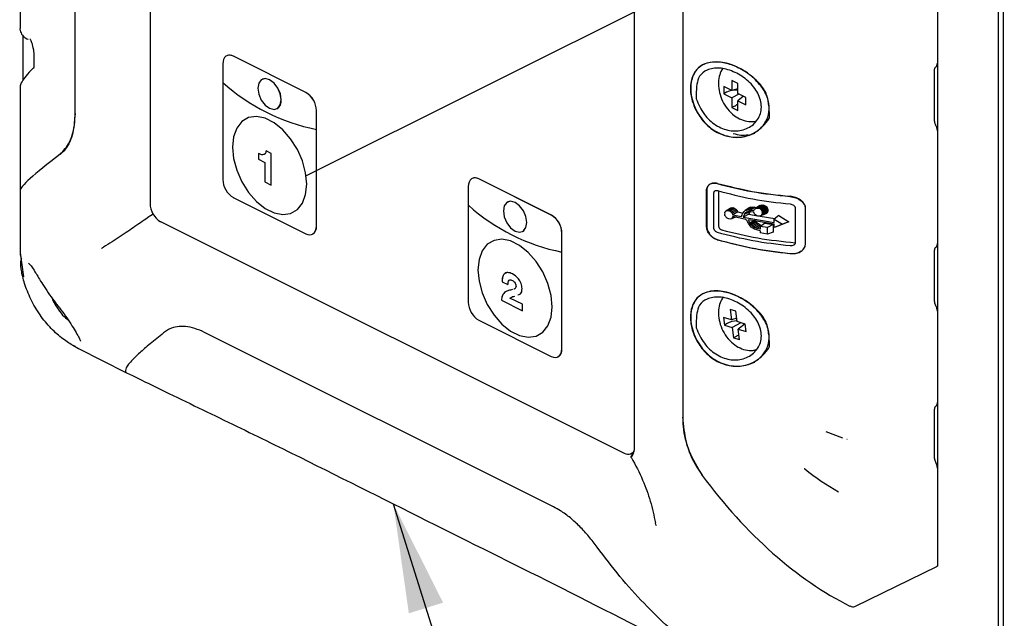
# Model space of a CAD drawing. Header units: millimetres. Extents: x 0 to 1680, y 0 to 1188.
# Tile 11 of 40: x 142 to 262, y 794 to 867. Entities that reach past the tile are written whole.
import ezdxf

# ---------------------------------------------------------------- set-up
doc = ezdxf.new("R2010")
doc.units = ezdxf.units.MM
doc.header["$LTSCALE"] = 4
doc.linetypes.add('CENTERX2', pattern=[20.32, 12.7, -2.54, 2.54, -2.54])
doc.layers.add('FORMAT', color=7, linetype='Continuous')
doc.dimstyles.new('SLDDIMSTYLE0', dxfattribs={"dimtxt": 0.18, "dimasz": 13.208, "dimexe": 0, "dimexo": 0.0625, "dimgap": 0, "dimtad": 0, "dimtih": 1, "dimtoh": 1, "dimdec": 0, "dimrnd": 1e-09, "dimzin": 0, "dimdsep": 46, "dimtxsty": 'Standard', "dimsah": 1, "dimcen": 0.09, "dimadec": 0, "dimazin": 0, "dimtfac": 13.208, "dimtdec": 0, "dimtofl": 0, "dimtmove": 0, "dimatfit": 3, "dimfxl": 1, "dimfrac": 2, "dimtolj": 1, "dimtzin": 0, "dimarcsym": 0})

msp = doc.modelspace()

# ---------------------------------------------------------------- linework, layer by layer
at = {"color": 7, "linetype": 'CENTERX2'}
msp.add_line((177.12, 847.95), (451.33, 985.06), dxfattribs=at)
at = {"color": 7, "linetype": 'Continuous', "lineweight": 25}
for p, q in [((261.41, 790.45), (261.41, 910.22)), ((260.77, 909.74), (260.77, 790.2)), ((149.11, 855.46), (149.11, 908.2)), ((158.19, 898.01), (158.19, 844.57)), ((253.46, 892.45), (253.46, 800.68)), ((216.76, 883.78), (216.76, 814.97)), ((142.45, 876.85), (142.45, 865.78)), ((253.43, 872.59), (253.43, 861.57)), ((222.62, 871.41), (222.62, 818.68)), ((142.51, 865.81), (142.5, 865.78)), ((142.8, 864.92), (142.8, 859.48)), ((144.12, 862.51), (144.12, 861.28)), ((167.46, 862.45), (167.45, 862.44)), ((177.03, 858.01), (168.26, 862.4)), ((177.02, 858.01), (168.26, 862.39)), ((166.98, 861.47), (166.98, 859.2)), ((224.83, 861.22), (224.82, 861.21)), ((253.07, 854.52), (253.07, 860.75)), ((166.98, 859.2), (166.98, 847.48)), ((166.98, 859.2), (166.98, 859.2)), ((171.75, 859.61), (171.74, 859.61)), ((229.28, 859.09), (228.56, 859.45)), ((228.56, 859.45), (228.56, 858.25)), ((229.28, 857.89), (229.28, 859.09)), ((142.45, 858.51), (142.45, 846.14)), ((228.56, 858.25), (227.58, 858.74)), ((227.58, 858.74), (227.58, 857.86)), ((227.91, 858.03), (227.58, 857.86)), ((227.58, 857.86), (228.56, 857.37)), ((229.28, 858.46), (228.56, 858.25)), ((229.42, 857.82), (228.56, 857.37)), ((230.26, 857.41), (229.28, 857.89)), ((228.56, 857.37), (228.56, 856.18)), ((229.98, 857.55), (229.28, 857.01)), ((229.28, 857.01), (230.26, 856.53)), ((229.28, 855.82), (229.28, 857.01)), ((230.26, 856.53), (230.26, 857.41)), ((173.53, 856.03), (173.53, 856.03)), ((178.3, 841.83), (178.3, 855.82)), ((178.3, 853.54), (178.3, 855.81)), ((228.88, 856.35), (228.56, 856.18)), ((228.56, 856.18), (229.28, 855.82)), ((178.3, 841.83), (178.3, 853.54)), ((178.3, 853.54), (178.3, 853.54)), ((230.67, 852.85), (231.33, 853.09)), ((253.43, 853.35), (253.43, 839.74)), ((171.29, 850.62), (171.29, 849.92)), ((171.3, 850.62), (171.3, 849.93)), ((172.83, 850.62), (172.22, 850.93)), ((172.83, 846.8), (172.83, 850.62)), ((171.3, 849.93), (171.29, 849.92)), ((171.29, 849.92), (172.05, 849.55)), ((171.3, 849.93), (172.05, 849.55)), ((172.05, 849.55), (172.05, 847.19)), ((172.05, 849.55), (172.05, 847.19)), ((172.05, 849.55), (172.05, 849.55)), ((172.05, 847.19), (172.83, 846.8)), ((172.05, 847.19), (172.83, 846.8)), ((172.05, 847.19), (172.05, 847.19)), ((197.15, 847.6), (197.15, 847.59)), ((206.72, 843.16), (197.95, 847.54)), ((206.73, 843.16), (197.96, 847.55)), ((142.45, 846.14), (142.45, 838.59)), ((196.68, 846.62), (196.68, 844.35)), ((225.49, 841.87), (225.49, 846.08)), ((225.52, 846.09), (225.52, 841.89)), ((226.39, 841.61), (226.39, 845.82)), ((226.95, 846.08), (226.95, 841.89)), ((168.25, 845.29), (177.02, 840.9)), ((201.44, 844.76), (201.44, 844.76)), ((196.68, 844.35), (196.68, 832.63)), ((196.68, 844.35), (196.68, 844.35)), ((227.7, 843.43), (227.69, 843.33)), ((227.69, 843.33), (227.7, 843.23)), ((227.7, 843.43), (227.73, 843.52)), ((227.73, 843.52), (227.78, 843.59)), ((227.78, 843.59), (227.84, 843.64)), ((228.35, 843.98), (227.84, 843.64)), ((227.84, 843.64), (227.91, 843.69)), ((228.44, 844.02), (227.91, 843.69)), ((227.91, 843.69), (228, 843.71)), ((228.53, 844.05), (228, 843.71)), ((228, 843.71), (228.09, 843.71)), ((228.64, 844.05), (228.09, 843.71)), ((228.09, 843.71), (228.19, 843.7)), ((228.76, 844.04), (228.19, 843.7)), ((228.19, 843.7), (228.35, 843.63)), ((228.35, 843.98), (228.44, 844.02)), ((228.93, 843.97), (228.35, 843.63)), ((228.35, 843.63), (228.49, 843.54)), ((228.44, 844.02), (228.53, 844.05)), ((229.09, 843.85), (228.49, 843.54)), ((228.49, 843.54), (228.6, 843.41)), ((228.53, 844.05), (228.64, 844.05)), ((229.21, 843.71), (228.6, 843.41)), ((228.6, 843.41), (228.69, 843.21)), ((228.64, 844.05), (228.76, 844.04)), ((229.3, 843.55), (228.69, 843.21)), ((228.76, 844.04), (228.93, 843.97)), ((228.93, 843.97), (229.09, 843.85)), ((229.09, 843.85), (229.21, 843.71)), ((229.21, 843.71), (229.3, 843.55)), ((229.3, 843.55), (229.91, 843.41)), ((229.86, 843.3), (229.93, 843.44)), ((229.93, 843.44), (230, 843.55)), ((230, 843.55), (230.08, 843.65)), ((230.08, 843.65), (230.19, 843.72)), ((230.74, 843.54), (230.09, 843.29)), ((230.15, 843.38), (230.09, 843.29)), ((230.79, 843.63), (230.15, 843.38)), ((230.22, 843.46), (230.15, 843.38)), ((230.72, 844.07), (230.19, 843.72)), ((230.19, 843.72), (230.34, 843.77)), ((230.51, 843.57), (230.22, 843.46)), ((230.33, 843.53), (230.22, 843.46)), ((230.47, 843.57), (230.33, 843.53)), ((230.88, 844.12), (230.34, 843.77)), ((230.34, 843.77), (230.54, 843.79)), ((230.64, 843.58), (230.47, 843.57)), ((231.1, 844.14), (230.54, 843.79)), ((230.54, 843.79), (230.81, 843.77)), ((230.69, 843.44), (230.6, 843.26)), ((230.87, 843.57), (230.64, 843.58)), ((230.74, 843.54), (230.69, 843.44)), ((230.72, 844.07), (230.88, 844.12)), ((231.38, 844.13), (230.81, 843.77)), ((230.81, 843.77), (231.21, 843.71)), ((231.21, 843.52), (230.87, 843.57)), ((230.88, 844.12), (231.1, 844.14)), ((231.1, 844.14), (231.38, 844.13)), ((231.21, 843.71), (231.3, 843.88)), ((231.31, 843.32), (231.21, 843.52)), ((231.3, 843.88), (231.42, 843.97)), ((231.42, 843.19), (231.31, 843.32)), ((231.38, 844.13), (231.75, 844.08)), ((231.96, 844.33), (231.42, 843.97)), ((231.42, 843.97), (231.56, 844.02)), ((232.13, 844.38), (231.56, 844.02)), ((231.56, 844.02), (231.73, 844.02)), ((232.32, 844.38), (231.73, 844.02)), ((231.73, 844.02), (231.83, 843.99)), ((232.45, 844.35), (231.83, 843.99)), ((231.83, 843.99), (231.93, 843.95)), ((232.56, 844.3), (231.93, 843.95)), ((231.93, 843.95), (232.01, 843.89)), ((231.96, 844.33), (232.13, 844.38)), ((232.66, 844.23), (232.01, 843.89)), ((232.01, 843.89), (232.09, 843.82)), ((232.66, 843.32), (232.01, 843.08)), ((232.75, 844.15), (232.09, 843.82)), ((232.09, 843.82), (232.16, 843.73)), ((232.75, 843.37), (232.09, 843.12)), ((232.13, 844.38), (232.32, 844.38)), ((232.83, 844.06), (232.16, 843.73)), ((232.16, 843.73), (232.21, 843.64)), ((232.83, 843.44), (232.16, 843.19)), ((232.88, 843.95), (232.21, 843.64)), ((232.21, 843.64), (232.24, 843.55)), ((232.88, 843.53), (232.21, 843.26)), ((232.24, 843.35), (232.21, 843.26)), ((232.24, 843.55), (232.92, 843.84)), ((232.92, 843.62), (232.24, 843.35)), ((232.25, 843.45), (232.24, 843.55)), ((232.24, 843.35), (232.25, 843.45)), ((232.25, 843.45), (232.93, 843.73)), ((232.32, 844.38), (232.45, 844.35)), ((232.45, 844.35), (232.56, 844.3)), ((232.56, 844.3), (232.66, 844.23)), ((232.66, 844.23), (232.75, 844.15)), ((232.75, 843.37), (232.66, 843.32)), ((232.75, 844.15), (232.83, 844.06)), ((232.83, 843.44), (232.75, 843.37)), ((232.83, 844.06), (232.88, 843.95)), ((232.88, 843.53), (232.83, 843.44)), ((232.88, 843.95), (232.92, 843.84)), ((232.92, 843.62), (232.88, 843.53)), ((232.92, 843.84), (232.93, 843.73)), ((232.93, 843.73), (232.92, 843.62)), ((236.23, 844.02), (236.23, 839.82)), ((237.43, 844), (237.43, 839.63)), ((158.57, 843.26), (158.23, 843.08)), ((159.46, 842.38), (215.53, 814.34)), ((227.73, 843.13), (227.7, 843.23)), ((227.78, 843.03), (227.73, 843.13)), ((227.84, 842.94), (227.78, 843.03)), ((227.91, 842.86), (227.84, 842.94)), ((228, 842.8), (227.91, 842.86)), ((228.09, 842.74), (228, 842.8)), ((228.19, 842.71), (228.09, 842.74)), ((228.36, 842.69), (228.19, 842.71)), ((228.5, 842.73), (228.36, 842.69)), ((229.11, 842.96), (228.5, 842.73)), ((228.61, 842.82), (228.5, 842.73)), ((228.7, 842.99), (228.61, 842.82)), ((228.93, 842.94), (228.61, 842.82)), ((228.69, 843.21), (229.69, 842.98)), ((230.24, 842.65), (228.7, 842.99)), ((229.69, 842.98), (229.79, 843.16)), ((229.79, 843.16), (229.86, 843.3)), ((230.6, 843.26), (229.92, 842.93)), ((230.04, 843.19), (229.92, 842.93)), ((229.92, 842.93), (233.69, 842.28)), ((230.09, 843.29), (230.04, 843.19)), ((230.34, 842.57), (230.24, 842.65)), ((230.41, 842.49), (230.34, 842.57)), ((230.47, 842.39), (230.41, 842.49)), ((230.52, 842.29), (230.47, 842.39)), ((230.59, 842.15), (230.52, 842.29)), ((233.7, 842.07), (230.57, 842.58)), ((230.69, 842.35), (230.57, 842.58)), ((230.68, 842), (230.59, 842.15)), ((230.6, 843.26), (231.65, 843.09)), ((230.75, 842.24), (230.69, 842.35)), ((231.4, 842.54), (230.75, 842.24)), ((230.82, 842.12), (230.75, 842.24)), ((231.47, 842.43), (230.82, 842.12)), ((231.56, 842.31), (230.91, 841.99)), ((231.67, 842.2), (231.03, 841.87)), ((231.56, 843.1), (231.42, 843.19)), ((231.47, 842.43), (231.56, 842.31)), ((231.73, 843.04), (231.56, 843.1)), ((231.56, 842.31), (231.67, 842.2)), ((231.67, 842.2), (231.82, 842.09)), ((231.83, 843.04), (231.73, 843.04)), ((231.93, 843.05), (231.83, 843.04)), ((232.01, 843.08), (231.93, 843.05)), ((231.97, 843.04), (233.76, 842.74)), ((231.99, 841.8), (232.51, 842.17)), ((232.09, 843.12), (232.01, 843.08)), ((232.16, 843.19), (232.09, 843.12)), ((232.21, 843.26), (232.16, 843.19)), ((232.51, 842.17), (233.55, 842.02)), ((234.23, 843.13), (233.69, 842.69)), ((233.69, 842.28), (233.69, 842.69)), ((233.69, 842.69), (234.67, 842.07)), ((234.23, 843.13), (235.47, 842.37)), ((235.47, 842.37), (234.23, 841.86)), ((235.47, 842.37), (234.67, 842.07)), ((203.23, 841.18), (203.23, 841.18)), ((208, 826.98), (208, 840.97)), ((208, 838.7), (208, 840.96)), ((230.78, 841.86), (230.68, 842)), ((230.91, 841.72), (230.78, 841.86)), ((230.91, 841.99), (230.82, 842.12)), ((231.03, 841.87), (230.91, 841.99)), ((231.08, 841.59), (230.91, 841.72)), ((231.19, 841.75), (231.03, 841.87)), ((231.3, 841.47), (231.08, 841.59)), ((231.82, 842.09), (231.19, 841.75)), ((231.38, 841.64), (231.19, 841.75)), ((231.57, 841.37), (231.3, 841.47)), ((232, 841.99), (231.38, 841.64)), ((231.62, 841.55), (231.38, 841.64)), ((231.99, 841.27), (231.57, 841.37)), ((231.99, 841.77), (231.62, 841.55)), ((231.99, 841.47), (231.62, 841.55)), ((231.82, 842.09), (232, 841.99)), ((231.99, 841.8), (231.99, 841.47)), ((232.86, 841.66), (231.99, 841.8)), ((231.99, 841.27), (231.99, 841)), ((232.86, 840.87), (231.99, 841)), ((232, 841.99), (232.23, 841.91)), ((233.55, 842.02), (232.86, 841.66)), ((232.86, 840.87), (232.86, 841.66)), ((233.55, 841.09), (232.86, 840.87)), ((233.55, 842.02), (233.55, 841.09)), ((234.67, 842.07), (233.7, 841.67)), ((233.7, 841.67), (233.7, 842.07)), ((234.23, 841.86), (233.7, 841.67)), ((177.83, 840.85), (177.83, 840.86)), ((142.45, 838.6), (142.89, 835.68)), ((207.99, 838.69), (208, 838.7)), ((207.99, 826.98), (207.99, 838.69)), ((253.07, 832.69), (253.07, 838.92)), ((200.77, 835.1), (201.48, 834.75)), ((200.78, 835.1), (200.77, 835.1)), ((200.78, 835.1), (201.48, 834.75)), ((202.03, 835.25), (202.02, 835.25)), ((201.19, 833.89), (201.18, 833.89)), ((202.45, 834.56), (202.44, 834.56)), ((200.7, 832.85), (203.22, 831.58)), ((200.7, 832.85), (203.22, 831.59)), ((200.7, 832.85), (200.7, 832.85)), ((203.22, 832.39), (201.72, 833.13)), ((224.83, 833.5), (224.82, 833.5)), ((203.22, 831.58), (203.22, 832.39)), ((229.06, 831.53), (228.35, 831.75)), ((228.35, 831.75), (228.51, 830.49)), ((229.22, 830.28), (229.06, 831.53)), ((253.43, 831.52), (253.43, 820.5)), ((197.95, 830.44), (206.72, 826.05)), ((228.51, 830.49), (227.54, 830.78)), ((227.54, 830.78), (227.66, 829.86)), ((229.17, 830.69), (228.51, 830.49)), ((230.18, 829.98), (229.22, 830.28)), ((227.98, 830.03), (227.66, 829.86)), ((227.66, 829.86), (228.62, 829.57)), ((229.66, 830.14), (228.62, 829.57)), ((228.62, 829.57), (228.78, 828.31)), ((230.17, 829.99), (229.33, 829.35)), ((229.33, 829.35), (230.3, 829.06)), ((229.49, 828.09), (229.33, 829.35)), ((230.3, 829.06), (230.18, 829.98)), ((206.99, 807.86), (164.76, 828.97)), ((229.09, 828.48), (228.78, 828.31)), ((228.78, 828.31), (229.49, 828.09)), ((149.52, 827), (155.25, 824.13)), ((207.53, 826), (207.53, 826.01)), ((230.67, 825.14), (231.33, 825.38)), ((155.25, 824.13), (155.26, 824.13)), ((253.07, 813.71), (253.07, 819.68)), ((241.98, 816.15), (239.99, 816.95)), ((242.5, 816), (242.46, 816)), ((216.34, 814.29), (216.66, 814.45)), ((253.2, 813.28), (253.22, 813.23)), ((253.43, 812.53), (253.43, 800.66)), ((243.44, 795.8), (253.43, 800.66)), ((253.46, 800.68), (253.43, 800.73)), ((253.43, 800.66), (253.46, 800.68))]:
    msp.add_line(p, q, dxfattribs=at)
at = {"color": 7, "linetype": 'Continuous', "lineweight": 25, "flags": 128}
for points in [[(168.26, 862.39), (168.01, 862.49), (167.77, 862.52), (167.55, 862.48), (167.36, 862.39), (167.2, 862.23), (167.08, 862.02), (167.01, 861.76), (166.98, 861.47)], [(174.05, 857.11), (173.94, 857.83), (173.64, 858.54), (173.18, 859.15), (172.64, 859.55), (172.1, 859.69), (171.64, 859.54), (171.33, 859.13), (171.22, 858.53), (171.33, 857.81), (171.64, 857.09), (172.1, 856.49), (172.64, 856.09), (173.18, 855.95), (173.64, 856.09), (173.94, 856.5), (174.05, 857.11)], [(174.05, 857.11), (173.95, 857.83), (173.64, 858.54), (173.18, 859.15), (172.64, 859.55), (172.1, 859.69), (171.75, 859.61)], [(177.13, 846.91), (177, 848.29), (176.61, 849.73), (176, 851.12), (175.19, 852.41), (174.23, 853.5), (173.18, 854.35), (172.1, 854.89), (171.05, 855.1), (170.09, 854.96), (169.28, 854.49), (168.66, 853.7), (168.28, 852.65), (168.15, 851.4), (168.28, 850.02), (168.66, 848.59), (169.28, 847.19), (170.09, 845.91), (171.05, 844.81), (172.1, 843.97), (173.18, 843.43), (174.23, 843.22), (175.19, 843.36), (176, 843.83), (176.61, 844.61), (177, 845.66), (177.13, 846.91)], [(197.95, 847.54), (197.71, 847.64), (197.47, 847.67), (197.25, 847.63), (197.05, 847.54), (196.9, 847.38), (196.78, 847.17), (196.71, 846.91), (196.68, 846.62)], [(203.75, 842.26), (203.64, 842.98), (203.34, 843.69), (202.88, 844.3), (202.34, 844.7), (201.8, 844.84), (201.34, 844.69), (201.03, 844.29), (200.92, 843.68), (201.03, 842.96), (201.34, 842.24), (201.8, 841.64), (202.34, 841.24), (202.88, 841.1), (203.34, 841.24), (203.64, 841.65), (203.75, 842.26)], [(203.23, 841.18), (203.34, 841.25), (203.64, 841.65), (203.75, 842.26), (203.64, 842.98), (203.34, 843.69), (202.88, 844.3), (202.34, 844.7), (201.8, 844.84), (201.44, 844.76)], [(177.02, 840.9), (177.27, 840.81), (177.51, 840.78), (177.73, 840.81), (177.92, 840.91), (178.08, 841.07), (178.2, 841.28), (178.27, 841.53), (178.3, 841.83)], [(197.85, 836.55), (197.98, 835.17), (198.36, 833.74), (198.98, 832.34), (199.79, 831.06), (200.74, 829.96), (201.8, 829.12), (202.88, 828.58), (203.93, 828.37), (204.89, 828.51), (205.7, 828.98), (206.31, 829.77), (206.7, 830.81), (206.83, 832.06), (206.7, 833.45), (206.31, 834.88), (205.7, 836.28), (204.89, 837.56), (203.93, 838.65), (202.88, 839.5), (201.8, 840.04), (200.74, 840.25), (199.79, 840.11), (198.98, 839.64), (198.36, 838.85), (197.98, 837.8), (197.85, 836.55)], [(148.85, 827.43), (149.52, 827), (149.52, 827), (149.52, 827)], [(206.72, 826.05), (206.97, 825.96), (207.21, 825.93), (207.43, 825.96), (207.62, 826.06), (207.78, 826.22), (207.9, 826.43), (207.97, 826.69), (207.99, 826.98)]]:
    msp.add_lwpolyline(points, dxfattribs=at)
at = {"color": 7, "linetype": 'Continuous', "lineweight": 25}
for centre, radius, start, end in [((167.81, 861.64), 0.881, 59.1142, 113.618), ((183.04, 877.17), 24.1, 228.2215, 258.6484), ((183.04, 877.17), 24.1, 228.2215, 258.6484), ((175.69, 855.77), 2.61, 0.9678, 59.2421), ((175.7, 855.77), 2.61, 0.9678, 59.2421), ((172.98, 856.96), 1.08, 300.7142, 7.9567), ((169.59, 847.53), 2.61, 180.9678, 239.2421), ((197.51, 846.79), 0.881, 59.1142, 113.618), ((160.79, 844.61), 2.61, 180.9678, 239.2421), ((212.74, 862.32), 24.1, 228.2215, 258.6484), ((212.74, 862.32), 24.1, 228.2215, 258.6484), ((205.39, 840.92), 2.61, 0.9678, 59.2421), ((205.4, 840.92), 2.61, 0.9678, 59.2421), ((177.31, 841.71), 1, 301.7603, 6.9106), ((199.29, 832.68), 2.61, 180.9678, 239.2421), ((207, 826.86), 1, 301.7603, 6.9106), ((215.98, 815.09), 0.881, 239.1142, 293.618)]:
    msp.add_arc(centre, radius, start, end, dxfattribs=at)
for centre, major_axis, ratio, start_param, end_param in [((228.87, 857.42), (1.52, 0.14), 0.560963, 1.243821, 2.198693), ((228.76, 857.61), (0.81, 1.29), 0.673319, 3.995944, 4.343035), ((228.76, 857.61), (0.81, 1.29), 0.673319, 4.977935, 5.103353), ((170.45, 864.17), (27.98, 18.09), 0.056251, 2.507259, 3.105233), ((170.45, 864.17), (27.98, 18.09), 0.056251, 2.507259, 3.105233), ((228.92, 829.64), (1.49, 0.32), 0.457946, 1.2842, 2.154648), ((228.8, 829.81), (0.58, 1.41), 0.745338, 5.029463, 5.162289), ((228.8, 829.81), (0.58, 1.41), 0.745338, 3.891137, 4.175053), ((240.74, 828.99), (-20.01, 34), 0.576129, 1.747738, 2.420235), ((242.75, 797.03), (-0.71, 1.21), 0.576129, 2.420235, 3.096203)]:
    msp.add_ellipse(centre, major_axis=major_axis, ratio=ratio, start_param=start_param, end_param=end_param, dxfattribs=at)
at = {"color": 7, "linetype": 'Continuous', "lineweight": 18}
msp.add_open_spline([(257.45, 990.53), (257.34, 991.31), (256.81, 995.06), (255.55, 1001.91), (254.02, 1011.07), (252.92, 1019.43), (252.37, 1026.9), (252.26, 1033.37), (252.6, 1039.57), (253.39, 1044.92), (254.58, 1049.32), (256.06, 1052.8), (257.99, 1055.62), (260.42, 1057.69), (263.39, 1058.83), (266.77, 1059.15), (270.47, 1058.78), (274.38, 1057.82), (278.86, 1056.23), (283.81, 1053.98), (289.13, 1051.11), (294.96, 1047.56), (301.28, 1043.36), (308.06, 1038.69), (314.7, 1034.24), (321.24, 1030.28), (327.84, 1027.1), (334.58, 1024.54), (341.65, 1022.15), (349.18, 1019.48), (355.89, 1016.68), (361.62, 1013.9), (366.11, 1011.46), (370.53, 1008.74), (374.76, 1005.76), (378.68, 1002.51), (382.04, 999.14), (384.79, 995.7), (386.91, 992.24), (388.49, 988.53), (389.38, 984.66), (389.7, 980.74), (389.78, 976.73), (389.83, 972.62), (390.12, 967.95), (391.09, 962.65), (392.72, 956.87), (394.71, 951.13), (396.86, 945.44), (398.95, 939.82), (400.87, 934.06), (402.31, 928.19), (403.14, 922.27), (403.43, 916.51), (403.28, 910.87), (402.8, 905.3), (401.93, 898.68), (400.69, 891.02), (399.3, 882.16), (398.41, 873.95), (398.17, 866.38), (398.37, 859.67), (398.63, 853.02), (398.71, 846.63), (398.31, 840.99), (397.28, 836.25), (395.57, 832.49), (393.16, 829.46), (390.17, 827.1), (386.68, 825.4), (382.56, 824.29), (377.83, 823.89), (372.59, 824.35), (367.24, 825.67), (361.89, 827.87), (356.65, 830.85), (351.23, 834.54), (345.62, 838.77), (340.18, 843.04), (336.65, 845.53), (335.09, 846.63)], degree=3, knots=[0, 0, 0, 0, 0.004697, 0.022479, 0.040658, 0.059316, 0.072758, 0.086424, 0.100011, 0.113251, 0.123293, 0.132973, 0.142332, 0.151506, 0.160908, 0.170591, 0.18064, 0.191028, 0.201649, 0.215652, 0.229451, 0.243018, 0.261192, 0.278983, 0.296356, 0.313303, 0.329949, 0.347586, 0.365916, 0.385398, 0.4065, 0.418155, 0.429903, 0.441475, 0.452633, 0.463178, 0.472987, 0.480763, 0.488112, 0.49529, 0.502707, 0.510694, 0.51919, 0.527928, 0.536619, 0.547954, 0.559224, 0.570527, 0.581807, 0.592939, 0.603809, 0.61566, 0.627394, 0.63923, 0.651297, 0.663647, 0.676271, 0.69655, 0.71714, 0.737803, 0.751881, 0.765929, 0.779793, 0.793275, 0.806272, 0.816823, 0.827398, 0.838253, 0.849478, 0.861069, 0.87296, 0.887276, 0.901645, 0.915838, 0.929659, 0.943174, 0.956555, 0.972217, 0.987714, 1, 1, 1, 1], dxfattribs=at)
at = {"color": 7, "linetype": 'Continuous', "lineweight": 25}
for points, knots in [([(142.45, 865.83), (142.45, 865.82), (142.41, 865.64), (142.54, 865.16), (142.93, 864.71), (143.24, 864.51), (143.41, 864.47), (143.42, 864.46)], [0, 0, 0, 0, 0.0084086, 0.3180653, 0.6400057, 0.9675509, 1, 1, 1, 1]), ([(143.64, 864.52), (143.64, 864.52), (143.65, 864.51), (143.72, 864.39), (143.81, 864.15), (143.93, 863.82), (143.98, 863.55), (144.01, 863.43)], [0, 0, 0, 0, 0.1244216, 0.2925157, 0.5118022, 0.7924965, 1, 1, 1, 1]), ([(144.01, 863.43), (144.02, 863.38), (144.07, 863.19), (144.11, 862.85), (144.12, 862.62), (144.12, 862.51)], [0, 0, 0, 0, 0.170418, 0.623148, 1, 1, 1, 1]), ([(144.12, 861.28), (144.12, 861.22), (144.12, 861.08), (144.1, 860.95), (144.09, 860.94), (144.09, 860.93)], [0, 0, 0, 0, 0.331338, 0.719628, 1, 1, 1, 1]), ([(223.64, 859.38), (223.77, 859.8), (224.04, 860.62), (224.97, 861.41), (226.22, 861.76), (227.72, 861.63), (229.35, 861.06), (230.95, 860.05), (232.28, 858.68), (233.05, 857.12), (233.15, 855.65), (232.71, 854.4), (231.82, 853.39), (230.53, 852.7), (228.91, 852.48), (227.18, 852.88), (225.65, 853.86), (224.49, 855.24), (223.77, 856.8), (223.49, 858.25), (223.59, 859.05), (223.64, 859.38)], [0, 0, 0, 0, 0.051052, 0.102658, 0.154407, 0.20685, 0.261376, 0.319046, 0.378564, 0.435155, 0.484938, 0.530693, 0.57801, 0.630505, 0.688362, 0.747756, 0.804632, 0.858328, 0.910374, 0.962034, 1, 1, 1, 1]), ([(233.11, 855.24), (233.11, 855.16), (233.11, 855.06), (233.12, 854.95), (233.12, 854.93), (233.12, 854.92), (233.11, 854.92), (233.1, 854.9), (232.87, 854.54), (232.2, 853.72), (230.8, 852.73), (229.1, 852.51), (227.72, 852.78), (226.72, 853.21), (225.8, 853.85), (224.99, 854.67), (224.34, 855.64), (223.88, 856.68), (223.61, 857.74), (223.55, 858.77), (223.71, 859.7), (224.06, 860.49), (224.61, 861.11), (225.33, 861.52), (226.19, 861.71), (227.16, 861.71), (228.18, 861.5), (229.56, 860.98), (231.1, 859.97), (232.28, 858.74), (232.8, 857.73), (233.03, 856.75), (233.09, 855.91), (233.11, 855.32), (233.11, 855.24)], [0, 0, 0, 0, 0.008028, 0.010881, 0.010896, 0.010926, 0.011031, 0.01142, 0.012924, 0.058434, 0.127325, 0.197188, 0.232393, 0.267288, 0.302295, 0.337418, 0.372717, 0.407846, 0.442863, 0.477811, 0.512812, 0.547908, 0.583159, 0.618164, 0.653276, 0.688433, 0.723276, 0.758691, 0.82858, 0.888957, 0.912673, 0.937445, 0.991161, 1, 1, 1, 1]), ([(253.21, 861.07), (253.24, 861.1), (253.31, 861.15), (253.4, 861.32), (253.42, 861.47), (253.43, 861.57)], [0, 0, 0, 0, 0.285433, 0.547582, 1, 1, 1, 1]), ([(144.1, 860.99), (143.99, 860.88), (143.53, 860.45), (143.03, 859.88), (142.65, 859.27), (142.42, 858.84), (142.46, 858.55), (142.46, 858.51)], [0, 0, 0, 0, 0.118074, 0.48315, 0.779885, 0.966197, 1, 1, 1, 1]), ([(224.33, 859), (224.41, 859.34), (224.59, 860.12), (225.4, 860.68), (226.25, 860.95), (227.04, 860.98), (227.88, 860.85), (228.74, 860.55), (229.58, 860.12), (230.37, 859.56), (231.06, 858.89), (231.61, 858.12), (231.99, 857.3), (232.17, 856.46), (232.1, 855.63), (231.81, 854.89), (231.33, 854.26), (230.7, 853.78), (229.95, 853.47), (229.13, 853.33), (228.28, 853.38), (227.42, 853.62), (226.6, 854.04), (225.86, 854.62), (224.96, 855.65), (224.49, 856.61), (224.24, 857.28), (224.23, 857.29), (224.23, 857.3), (224.23, 857.3), (224.23, 857.3), (224.23, 857.31), (224.23, 857.33), (224.23, 857.48), (224.24, 858.05), (224.29, 858.59), (224.33, 859)], [0, 0, 0, 0, 0.048298, 0.108588, 0.143583, 0.1787, 0.213604, 0.248894, 0.283912, 0.319015, 0.354584, 0.38954, 0.424497, 0.459335, 0.494284, 0.529281, 0.56447, 0.599704, 0.634833, 0.669929, 0.705069, 0.74029, 0.775412, 0.810417, 0.845382, 0.924431, 0.925922, 0.926313, 0.92642, 0.926452, 0.926468, 0.926551, 0.927269, 0.929319, 0.946181, 1, 1, 1, 1]), ([(227.52, 860.96), (227.47, 860.89), (227.22, 860.59), (227.01, 859.92), (226.9, 859), (227.03, 857.99), (227.4, 856.95), (228.01, 855.97), (228.8, 855.19), (229.69, 854.68), (230.6, 854.48), (231.24, 854.45), (231.53, 854.57), (231.54, 854.57)], [0, 0, 0, 0, 0.030471, 0.125566, 0.225295, 0.333185, 0.447758, 0.565646, 0.688903, 0.79682, 0.89775, 0.995491, 1, 1, 1, 1]), ([(253.07, 860.75), (253.08, 860.82), (253.09, 860.91), (253.14, 861.01), (253.18, 861.05), (253.21, 861.07)], [0, 0, 0, 0, 0.452418, 0.714567, 1, 1, 1, 1]), ([(149.11, 855.46), (149.04, 854.54), (148.89, 852.7), (148.06, 851.18), (147.46, 850.66), (147.31, 850.52)], [0, 0, 0, 0, 0.423151, 0.846448, 1, 1, 1, 1]), ([(147.31, 850.52), (147.72, 850.97), (148.55, 851.85), (149.06, 853.81), (149.1, 855.1), (149.11, 855.46)], [0, 0, 0, 0, 0.418322, 0.836415, 1, 1, 1, 1]), ([(253.07, 854.52), (253.07, 854.49), (253.08, 854.41), (253.11, 854.3), (253.15, 854.18), (253.19, 854.11), (253.21, 854.07)], [0, 0, 0, 0, 0.250725, 0.499996, 0.750724, 1, 1, 1, 1]), ([(253.43, 853.35), (253.42, 853.41), (253.42, 853.52), (253.38, 853.71), (253.31, 853.9), (253.24, 854.01), (253.21, 854.07)], [0, 0, 0, 0, 0.241351, 0.488462, 0.741341, 1, 1, 1, 1]), ([(228.73, 853.05), (229.04, 852.96), (229.67, 852.8), (230.25, 852.87), (230.54, 852.9)], [0, 0, 0, 0, 0.499192, 1, 1, 1, 1]), ([(172.22, 850.93), (172.19, 850.8), (172.14, 850.54), (171.78, 850.42), (171.48, 850.54), (171.29, 850.62)], [0, 0, 0, 0, 0.280056, 0.559029, 1, 1, 1, 1]), ([(172.22, 850.93), (172.2, 850.8), (172.16, 850.56), (171.98, 850.51), (171.9, 850.5)], [0, 0, 0, 0, 0.5635123, 1, 1, 1, 1]), ([(225.49, 846.08), (225.5, 846.22), (225.53, 846.5), (225.75, 846.81), (226.07, 847.01), (226.44, 847.06), (226.69, 847), (226.8, 846.98)], [0, 0, 0, 0, 0.209374, 0.418697, 0.62934, 0.844233, 1, 1, 1, 1]), ([(226.83, 847), (226.66, 847.03), (226.32, 847.09), (225.88, 846.93), (225.64, 846.64), (225.53, 846.35), (225.52, 846.18), (225.52, 846.09)], [0, 0, 0, 0, 0.249518, 0.498961, 0.748415, 0.874485, 1, 1, 1, 1]), ([(226.8, 846.98), (228.17, 846.63), (230.96, 845.92), (234.02, 845.59), (235.57, 845.42)], [0, 0, 0, 0, 0.4929356, 1, 1, 1, 1]), ([(226.83, 847), (228.21, 846.65), (230.99, 845.94), (234.05, 845.61), (235.6, 845.44)], [0, 0, 0, 0, 0.493556, 1, 1, 1, 1]), ([(226.39, 845.82), (226.39, 845.85), (226.4, 845.91), (226.42, 845.98), (226.46, 846.05), (226.54, 846.11), (226.66, 846.16), (226.78, 846.14), (226.84, 846.13)], [0, 0, 0, 0, 0.125871, 0.250266, 0.375264, 0.500755, 0.750102, 1, 1, 1, 1]), ([(235.57, 845.42), (235.82, 845.38), (236.33, 845.3), (236.92, 844.95), (237.3, 844.54), (237.43, 844.22), (237.43, 844.04), (237.43, 844)], [0, 0, 0, 0, 0.290923, 0.57696, 0.761072, 0.946422, 1, 1, 1, 1]), ([(237.46, 844.01), (237.46, 844.11), (237.44, 844.3), (237.3, 844.57), (237.1, 844.81), (236.76, 845.08), (236.25, 845.34), (235.82, 845.4), (235.6, 845.44)], [0, 0, 0, 0, 0.123205, 0.25004, 0.37223, 0.500613, 0.750119, 1, 1, 1, 1]), ([(235.62, 844.51), (235.7, 844.49), (235.84, 844.47), (236, 844.38), (236.11, 844.29), (236.17, 844.2), (236.22, 844.11), (236.22, 844.05), (236.23, 844.02)], [0, 0, 0, 0, 0.24936, 0.498403, 0.626025, 0.749007, 0.875186, 1, 1, 1, 1]), ([(158.07, 842.99), (158.06, 842.98), (157.8, 842.79), (157.25, 842.4), (156.13, 841.62), (154.61, 840.6), (153.24, 839.72), (152.55, 839.28)], [0, 0, 0, 0, 0.004945, 0.18023, 0.356477, 0.675159, 1, 1, 1, 1]), ([(158.23, 843.08), (158.21, 843.08), (158.19, 843.06), (158.15, 843.04), (158.12, 843.02), (158.09, 843), (158.07, 842.99), (158.07, 842.99), (158.07, 842.99)], [0, 0, 0, 0, 0.210256, 0.420424, 0.633079, 0.850975, 0.983106, 1, 1, 1, 1]), ([(226.8, 840.17), (226.65, 840.23), (226.34, 840.35), (225.94, 840.7), (225.65, 841.14), (225.51, 841.55), (225.5, 841.79), (225.49, 841.87)], [0, 0, 0, 0, 0.222341, 0.444846, 0.662915, 0.876645, 1, 1, 1, 1]), ([(225.52, 841.89), (225.52, 841.8), (225.53, 841.62), (225.64, 841.26), (225.88, 840.82), (226.31, 840.39), (226.66, 840.25), (226.83, 840.18)], [0, 0, 0, 0, 0.1253365, 0.2506151, 0.5001173, 0.7497253, 1, 1, 1, 1]), ([(226.84, 841.05), (226.78, 841.07), (226.66, 841.12), (226.54, 841.24), (226.47, 841.35), (226.42, 841.43), (226.4, 841.52), (226.39, 841.58), (226.39, 841.61)], [0, 0, 0, 0, 0.2492402, 0.4983561, 0.6241472, 0.7487339, 0.8739044, 1, 1, 1, 1]), ([(226.95, 841.89), (226.95, 841.86), (226.96, 841.81), (226.98, 841.72), (227.02, 841.63), (227.1, 841.52), (227.23, 841.4), (227.34, 841.36), (227.4, 841.33)], [0, 0, 0, 0, 0.125861, 0.250264, 0.375236, 0.500756, 0.750108, 1, 1, 1, 1]), ([(235.57, 838.49), (234.78, 838.58), (233.19, 838.76), (230.23, 839.28), (228.12, 839.78), (226.81, 840.16), (226.8, 840.17)], [0, 0, 0, 0, 0.258988, 0.517976, 0.997115, 1, 1, 1, 1]), ([(226.83, 840.18), (228.21, 839.82), (230.99, 839.08), (234.05, 838.7), (235.6, 838.51)], [0, 0, 0, 0, 0.493556, 1, 1, 1, 1]), ([(236.23, 839.82), (236.22, 839.79), (236.22, 839.72), (236.17, 839.64), (236.11, 839.57), (236, 839.49), (235.84, 839.43), (235.7, 839.43), (235.62, 839.43)], [0, 0, 0, 0, 0.124385, 0.250273, 0.373197, 0.501122, 0.750716, 1, 1, 1, 1]), ([(253.21, 839.24), (253.24, 839.26), (253.31, 839.31), (253.38, 839.44), (253.42, 839.58), (253.42, 839.69), (253.43, 839.74)], [0, 0, 0, 0, 0.258659, 0.511538, 0.758649, 1, 1, 1, 1]), ([(142.46, 838.59), (142.46, 838.56), (142.42, 838.34), (142.52, 838.09), (142.61, 837.87)], [0, 0, 0, 0, 0.109204, 1, 1, 1, 1]), ([(152.31, 839.12), (152.35, 839.14), (152.41, 839.19), (152.5, 839.24), (152.55, 839.28), (152.55, 839.28)], [0, 0, 0, 0, 0.449994, 0.913045, 1, 1, 1, 1]), ([(237.43, 839.63), (237.42, 839.51), (237.39, 839.27), (237.15, 838.93), (236.73, 838.64), (236.17, 838.47), (235.76, 838.48), (235.57, 838.49)], [0, 0, 0, 0, 0.159122, 0.317699, 0.526469, 0.785824, 1, 1, 1, 1]), ([(235.6, 838.51), (235.82, 838.5), (236.25, 838.49), (236.76, 838.66), (237.09, 838.89), (237.3, 839.1), (237.44, 839.36), (237.45, 839.55), (237.46, 839.64)], [0, 0, 0, 0, 0.249534, 0.498551, 0.626886, 0.749078, 0.87431, 1, 1, 1, 1]), ([(253.21, 839.24), (253.19, 839.22), (253.15, 839.19), (253.11, 839.11), (253.08, 839.03), (253.07, 838.96), (253.07, 838.92)], [0, 0, 0, 0, 0.250779, 0.500068, 0.750777, 1, 1, 1, 1]), ([(149.11, 827.28), (149.11, 827.28), (148.72, 827.46), (147.83, 827.99), (146.36, 829.23), (144.97, 830.86), (143.82, 832.76), (143.02, 834.69), (142.59, 836.39), (142.53, 837.39), (142.58, 837.77), (142.61, 837.87), (142.61, 837.87)], [0, 0, 0, 0, 0.000004, 0.126828, 0.255283, 0.387966, 0.524448, 0.662298, 0.800407, 0.940792, 0.999996, 1, 1, 1, 1]), ([(143.49, 837.33), (143.51, 837.32), (143.55, 837.28), (143.79, 837.01), (144.07, 836.62), (144.3, 836.23), (144.39, 836.09)], [0, 0, 0, 0, 0.214072, 0.48676, 0.81698, 1, 1, 1, 1]), ([(202.02, 836.05), (201.82, 836.13), (201.44, 836.28), (200.99, 836.09), (200.78, 835.65), (200.78, 835.28), (200.77, 835.1)], [0, 0, 0, 0, 0.280444, 0.559163, 0.779217, 1, 1, 1, 1]), ([(144.39, 836.1), (144.52, 835.87), (144.8, 835.41), (145.36, 834.51), (146.01, 833.53), (146.61, 832.71), (146.95, 832.27), (147.05, 832.14)], [0, 0, 0, 0, 0.212407, 0.434883, 0.673486, 0.901725, 1, 1, 1, 1]), ([(201.3, 836.14), (201.2, 836.12), (200.96, 836.06), (200.79, 835.64), (200.78, 835.28), (200.78, 835.1)], [0, 0, 0, 0, 0.289592, 0.644209, 1, 1, 1, 1]), ([(201.48, 834.75), (201.48, 834.85), (201.49, 835.06), (201.6, 835.3), (201.81, 835.33), (201.95, 835.28), (202.02, 835.25)], [0, 0, 0, 0, 0.280861, 0.560294, 0.779336, 1, 1, 1, 1]), ([(201.78, 835.31), (201.79, 835.31), (201.87, 835.33), (201.95, 835.29), (202.03, 835.25)], [0, 0, 0, 0, 0.176141, 1, 1, 1, 1]), ([(203.19, 834.27), (203.17, 834.48), (203.13, 834.89), (202.68, 835.63), (202.27, 835.89), (202.02, 836.05)], [0, 0, 0, 0, 0.280783, 0.560243, 1, 1, 1, 1]), ([(202.02, 835.25), (202.08, 835.21), (202.2, 835.14), (202.35, 834.95), (202.43, 834.74), (202.44, 834.62), (202.44, 834.56)], [0, 0, 0, 0, 0.280435, 0.559507, 0.77939, 1, 1, 1, 1]), ([(202.03, 835.25), (202.09, 835.21), (202.21, 835.14), (202.36, 834.95), (202.44, 834.74), (202.44, 834.62), (202.45, 834.56)], [0, 0, 0, 0, 0.280435, 0.559507, 0.77939, 1, 1, 1, 1]), ([(201.18, 833.89), (201.03, 833.76), (200.76, 833.52), (200.71, 833.05), (200.7, 832.85)], [0, 0, 0, 0, 0.559091, 1, 1, 1, 1]), ([(201.19, 833.89), (201.04, 833.76), (200.76, 833.52), (200.72, 833.06), (200.7, 832.85)], [0, 0, 0, 0, 0.559091, 1, 1, 1, 1]), ([(202.02, 834.14), (201.85, 834.11), (201.56, 834.06), (201.3, 833.94), (201.18, 833.89)], [0, 0, 0, 0, 0.560179, 1, 1, 1, 1]), ([(202.44, 834.56), (202.43, 834.49), (202.41, 834.34), (202.28, 834.24), (202.2, 834.21), (202.17, 834.2)], [0, 0, 0, 0, 0.380521, 0.763085, 1, 1, 1, 1]), ([(202.45, 834.56), (202.44, 834.49), (202.41, 834.34), (202.29, 834.24), (202.21, 834.21), (202.17, 834.2)], [0, 0, 0, 0, 0.3805209, 0.7630847, 1, 1, 1, 1]), ([(202.69, 833.51), (202.8, 833.54), (202.99, 833.58), (203.16, 833.88), (203.18, 834.14), (203.19, 834.27)], [0, 0, 0, 0, 0.351652, 0.675258, 1, 1, 1, 1]), ([(226.27, 833.97), (226.74, 833.96), (227.7, 833.94), (229.33, 833.35), (230.93, 832.35), (232.27, 830.98), (233.04, 829.43), (233.15, 827.95), (232.71, 826.7), (231.84, 825.69), (230.55, 824.99), (228.93, 824.77), (227.2, 825.16), (225.66, 826.14), (224.5, 827.51), (223.77, 829.07), (223.47, 830.67), (223.66, 832.09), (224.29, 833.17), (225.19, 833.8), (225.95, 833.92), (226.27, 833.97)], [0, 0, 0, 0, 0.050983, 0.10551, 0.163144, 0.22266, 0.279316, 0.329169, 0.374944, 0.422211, 0.474645, 0.532455, 0.591854, 0.648773, 0.7025, 0.754559, 0.806218, 0.860897, 0.909969, 0.961585, 1, 1, 1, 1]), ([(233.11, 827.52), (233.11, 827.45), (233.11, 827.34), (233.12, 827.24), (233.12, 827.21), (233.12, 827.21), (233.11, 827.21), (233.1, 827.19), (232.87, 826.83), (232.2, 826.01), (230.8, 825.01), (229.1, 824.8), (227.72, 825.06), (226.72, 825.5), (225.8, 826.14), (224.99, 826.96), (224.34, 827.92), (223.88, 828.97), (223.61, 830.03), (223.55, 831.06), (223.71, 831.98), (224.06, 832.77), (224.61, 833.4), (225.33, 833.81), (226.19, 834), (227.16, 833.99), (228.18, 833.79), (229.56, 833.26), (231.1, 832.26), (232.28, 831.03), (232.8, 830.02), (233.03, 829.04), (233.09, 828.2), (233.11, 827.61), (233.11, 827.52)], [0, 0, 0, 0, 0.008028, 0.010881, 0.010896, 0.010926, 0.011031, 0.01142, 0.012924, 0.058434, 0.127325, 0.197188, 0.232393, 0.267288, 0.302295, 0.337418, 0.372717, 0.407846, 0.442863, 0.477811, 0.512812, 0.547908, 0.583159, 0.618164, 0.653276, 0.688433, 0.723276, 0.758691, 0.82858, 0.888957, 0.912673, 0.937445, 0.991161, 1, 1, 1, 1]), ([(146.31, 833.13), (146.32, 833.12), (146.44, 832.73), (146.88, 832.01), (147.53, 831.08), (148.05, 830.65), (148.28, 830.46)], [0, 0, 0, 0, 0.00582, 0.36043, 0.715767, 1, 1, 1, 1]), ([(201.83, 833.19), (201.9, 833.23), (202.05, 833.31), (202.22, 833.34), (202.32, 833.36)], [0, 0, 0, 0, 0.457857, 1, 1, 1, 1]), ([(201.83, 833.19), (201.9, 833.22), (202.05, 833.3), (202.22, 833.34), (202.31, 833.35)], [0, 0, 0, 0, 0.457857, 1, 1, 1, 1]), ([(224.33, 831.28), (224.41, 831.63), (224.59, 832.41), (225.4, 832.96), (226.25, 833.23), (227.04, 833.27), (227.88, 833.14), (228.74, 832.84), (229.58, 832.41), (230.37, 831.85), (231.06, 831.17), (231.61, 830.41), (231.99, 829.59), (232.17, 828.74), (232.1, 827.92), (231.81, 827.18), (231.33, 826.55), (230.7, 826.07), (229.95, 825.75), (229.13, 825.62), (228.28, 825.66), (227.42, 825.9), (226.6, 826.33), (225.86, 826.91), (224.96, 827.93), (224.49, 828.89), (224.24, 829.56), (224.23, 829.58), (224.23, 829.58), (224.23, 829.59), (224.23, 829.59), (224.23, 829.59), (224.23, 829.62), (224.23, 829.77), (224.24, 830.34), (224.29, 830.88), (224.33, 831.28)], [0, 0, 0, 0, 0.048298, 0.108588, 0.143583, 0.1787, 0.213604, 0.248894, 0.283912, 0.319015, 0.354584, 0.38954, 0.424497, 0.459335, 0.494284, 0.529281, 0.56447, 0.599704, 0.634833, 0.669929, 0.705069, 0.74029, 0.775412, 0.810417, 0.845382, 0.924431, 0.925922, 0.926313, 0.92642, 0.926452, 0.926468, 0.926551, 0.927269, 0.929319, 0.946181, 1, 1, 1, 1]), ([(227.52, 833.29), (227.38, 833.05), (227.09, 832.55), (226.92, 831.66), (226.95, 830.69), (227.22, 829.65), (227.74, 828.63), (228.46, 827.78), (229.3, 827.15), (230.19, 826.82), (230.95, 826.72), (231.36, 826.84), (231.48, 826.88)], [0, 0, 0, 0, 0.091576, 0.189087, 0.29383, 0.40654, 0.523296, 0.644435, 0.755746, 0.859605, 0.958547, 1, 1, 1, 1]), ([(253.07, 832.69), (253.07, 832.65), (253.08, 832.58), (253.11, 832.47), (253.15, 832.35), (253.19, 832.28), (253.21, 832.24)], [0, 0, 0, 0, 0.250688, 0.499956, 0.750702, 1, 1, 1, 1]), ([(147.05, 832.14), (147.16, 832), (147.55, 831.51), (147.91, 831.01), (148.11, 830.71), (148.11, 830.71)], [0, 0, 0, 0, 0.286398, 0.992752, 1, 1, 1, 1]), ([(253.43, 831.52), (253.42, 831.63), (253.4, 831.8), (253.31, 832.05), (253.24, 832.18), (253.21, 832.24)], [0, 0, 0, 0, 0.452418, 0.714567, 1, 1, 1, 1]), ([(148.11, 830.71), (148.33, 830.39), (148.76, 829.73), (149.26, 828.91), (149.59, 828.32), (149.74, 827.96), (149.75, 827.92), (149.76, 827.91)], [0, 0, 0, 0, 0.222221, 0.453178, 0.693549, 0.881219, 1, 1, 1, 1]), ([(160.04, 829.07), (159.47, 828.62), (158.34, 827.72), (157.02, 826.59), (155.91, 825.52), (155.14, 824.59), (155.22, 824.28), (155.25, 824.13)], [0, 0, 0, 0, 0.1813082, 0.3579727, 0.5299584, 0.7710776, 1, 1, 1, 1]), ([(164.76, 828.97), (164.38, 829.14), (163.59, 829.49), (162.48, 829.7), (161.44, 829.69), (160.62, 829.46), (160.21, 829.18), (160.04, 829.07)], [0, 0, 0, 0, 0.209227, 0.424454, 0.633695, 0.849053, 1, 1, 1, 1]), ([(155.26, 824.13), (155.31, 824.1), (155.61, 823.96), (157.17, 823.19), (161.4, 821.12), (168.13, 817.88), (179.06, 812.52), (192.34, 805.81), (208.38, 797.87), (220.28, 791.74), (227.45, 788.06), (229.24, 787.14), (229.71, 786.9), (229.89, 786.82), (230.01, 786.75), (230.09, 786.71), (230.13, 786.69)], [0, 0, 0, 0, 0.00234, 0.011783, 0.06292, 0.172219, 0.281431, 0.500001, 0.704767, 0.923275, 0.977924, 0.991586, 0.995002, 0.996709, 0.998417, 1, 1, 1, 1]), ([(253.21, 819.99), (253.19, 819.98), (253.15, 819.95), (253.11, 819.87), (253.08, 819.79), (253.07, 819.72), (253.07, 819.68)], [0, 0, 0, 0, 0.250742, 0.500014, 0.750734, 1, 1, 1, 1]), ([(253.21, 819.99), (253.24, 820.02), (253.3, 820.07), (253.37, 820.19), (253.42, 820.33), (253.42, 820.44), (253.43, 820.5)], [0, 0, 0, 0, 0.247054, 0.496061, 0.747038, 1, 1, 1, 1]), ([(222.62, 818.68), (222.7, 817.68), (222.87, 815.69), (223.9, 813.23), (224.75, 811.99), (224.98, 811.66)], [0, 0, 0, 0, 0.423151, 0.846448, 1, 1, 1, 1]), ([(225.01, 811.67), (224.43, 812.61), (223.28, 814.48), (222.71, 816.98), (222.66, 818.32), (222.65, 818.69)], [0, 0, 0, 0, 0.418322, 0.836415, 1, 1, 1, 1]), ([(216.38, 813.83), (216.48, 813.98), (216.63, 814.21), (216.77, 814.59), (216.79, 814.81), (216.8, 814.93)], [0, 0, 0, 0, 0.498321, 0.749632, 1, 1, 1, 1]), ([(216.41, 813.99), (216.45, 814.06), (216.57, 814.24), (216.74, 814.56), (216.78, 814.86), (216.8, 815.02)], [0, 0, 0, 0, 0.260204, 0.625756, 1, 1, 1, 1]), ([(216.38, 813.83), (216.38, 813.83), (216.38, 813.84), (216.37, 813.86), (216.36, 813.9), (216.36, 813.94), (216.38, 813.97), (216.4, 813.98), (216.41, 813.99)], [0, 0, 0, 0, 0.016894, 0.149025, 0.366921, 0.579576, 0.789744, 1, 1, 1, 1]), ([(216.38, 813.83), (216.39, 813.82), (216.91, 812.92), (217.78, 811.18), (218.77, 808.52), (219.14, 806.78), (219.32, 805.9)], [0, 0, 0, 0, 0.004946, 0.356321, 0.67508, 1, 1, 1, 1]), ([(253.07, 813.71), (253.08, 813.64), (253.09, 813.49), (253.16, 813.35), (253.2, 813.28)], [0, 0, 0, 0, 0.4999176, 1, 1, 1, 1]), ([(241.47, 809.61), (240.06, 810.46), (238.64, 811.34), (237.34, 812.45), (237.32, 812.47)], [0, 0, 0, 0, 0.982652, 1, 1, 1, 1]), ([(253.43, 812.53), (253.42, 812.63), (253.41, 812.79), (253.33, 813.03), (253.26, 813.16), (253.22, 813.23)], [0, 0, 0, 0, 0.419532, 0.689857, 1, 1, 1, 1]), ([(212.27, 802.96), (211.94, 803.4), (211.27, 804.28), (210.17, 805.48), (209.02, 806.54), (207.95, 807.33), (207.27, 807.7), (206.99, 807.86)], [0, 0, 0, 0, 0.208965, 0.424142, 0.633086, 0.848049, 1, 1, 1, 1]), ([(219.44, 805.56), (219.39, 805.66), (219.35, 805.77), (219.33, 805.89), (219.32, 805.9)], [0, 0, 0, 0, 0.912762, 1, 1, 1, 1]), ([(230.13, 786.69), (228.57, 787.6), (225.37, 789.47), (221.34, 792.8), (217.88, 796.16), (214.96, 799.41), (213.17, 801.77), (212.27, 802.96)], [0, 0, 0, 0, 0.228923, 0.470042, 0.642029, 0.818694, 1, 1, 1, 1])]:
    msp.add_open_spline(points, degree=3, knots=knots, dxfattribs=at)
for points in [[(226.84, 846.13), (228.23, 845.76), (231.03, 845.04), (234.09, 844.68), (235.62, 844.51)], [(235.62, 839.43), (234.09, 839.61), (231.03, 839.96), (228.23, 840.69), (226.84, 841.05)], [(236.25, 839.77), (234.71, 839.94), (231.62, 840.26), (228.81, 840.98), (227.4, 841.33)]]:
    msp.add_open_spline(points, degree=3, dxfattribs=at)

# ---------------------------------------------------------------- leaders
at = {"layer": 'FORMAT'}
msp.add_leader([(187.61, 808.21), (208.37, 741.91)], dimstyle='SLDDIMSTYLE0', dxfattribs=at)

doc.saveas('drawing.dxf')
